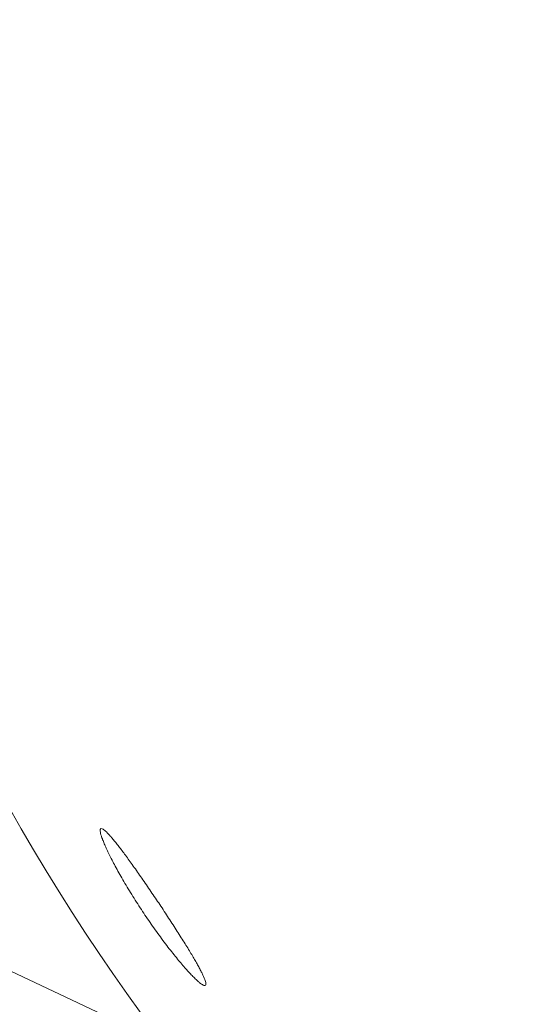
# Model space of a CAD drawing. Header units: inches. Extents: x 382808 to 408593, y -18409 to -9482.
# Tile 215 of 256: x 399359.963 to 399360.649, y -12597.078 to -12595.772. Entities that reach past the tile are written whole.
import ezdxf

# ---------------------------------------------------------------- set-up
doc = ezdxf.new("R2010")
doc.units = ezdxf.units.IN
doc.header["$LTSCALE"] = 2
doc.header["$MEASUREMENT"] = 0
doc.layers.add('!!!LOZAMET_Nr_pióra__9', color=220, linetype='CONTINUOUS', lineweight=0)

msp = doc.modelspace()

# ---------------------------------------------------------------- linework, layer by layer
at = {"layer": '!!!LOZAMET_Nr_pióra__9', "color": 7, "linetype": 'Continuous', "lineweight": 0}
for p, q in [((399371.8453, -12602.6479), (399298.4899, -12568.0259)), ((399360.0703, -12596.8464), (399360.0702, -12596.8477)), ((399360.0702, -12596.8477), (399360.0702, -12596.8488)), ((399360.0702, -12596.8488), (399360.0704, -12596.8501)), ((399360.0709, -12596.8454), (399360.0703, -12596.8464)), ((399360.0704, -12596.8501), (399360.0707, -12596.8517)), ((399360.0707, -12596.8517), (399360.0712, -12596.8534)), ((399360.0712, -12596.8534), (399360.0718, -12596.8554)), ((399360.0729, -12596.8455), (399360.0719, -12596.8453)), ((399360.0741, -12596.8462), (399360.0729, -12596.8455)), ((399360.075, -12596.8469), (399360.0741, -12596.8462)), ((399360.0761, -12596.8477), (399360.075, -12596.8469)), ((399360.0772, -12596.8487), (399360.0761, -12596.8477)), ((399360.0785, -12596.8498), (399360.0772, -12596.8487)), ((399360.0798, -12596.8512), (399360.0785, -12596.8498)), ((399360.0805, -12596.8519), (399360.0798, -12596.8512)), ((399360.0813, -12596.8527), (399360.0805, -12596.8519)), ((399360.082, -12596.8535), (399360.0813, -12596.8527)), ((399360.0828, -12596.8544), (399360.082, -12596.8535)), ((399360.0718, -12596.8554), (399360.0721, -12596.8565)), ((399360.0721, -12596.8565), (399360.0725, -12596.8576)), ((399360.0725, -12596.8576), (399360.073, -12596.8588)), ((399360.073, -12596.8588), (399360.0734, -12596.86)), ((399360.0734, -12596.86), (399360.0739, -12596.8613)), ((399360.0739, -12596.8613), (399360.0744, -12596.8626)), ((399360.0744, -12596.8626), (399360.075, -12596.8639)), ((399360.075, -12596.8639), (399360.0756, -12596.8654)), ((399360.0756, -12596.8654), (399360.0762, -12596.8668)), ((399360.0762, -12596.8668), (399360.0768, -12596.8683)), ((399360.0836, -12596.8553), (399360.0828, -12596.8544)), ((399360.0845, -12596.8562), (399360.0836, -12596.8553)), ((399360.0853, -12596.8572), (399360.0845, -12596.8562)), ((399360.0862, -12596.8582), (399360.0853, -12596.8572)), ((399360.0871, -12596.8593), (399360.0862, -12596.8582)), ((399360.088, -12596.8604), (399360.0871, -12596.8593)), ((399360.0889, -12596.8615), (399360.088, -12596.8604)), ((399360.0899, -12596.8627), (399360.0889, -12596.8615)), ((399360.0908, -12596.8639), (399360.0899, -12596.8627)), ((399360.0918, -12596.8651), (399360.0908, -12596.8639)), ((399360.0928, -12596.8664), (399360.0918, -12596.8651)), ((399360.0938, -12596.8677), (399360.0928, -12596.8664)), ((399360.0768, -12596.8683), (399360.0775, -12596.8698)), ((399360.0775, -12596.8698), (399360.0782, -12596.8714)), ((399360.0782, -12596.8714), (399360.079, -12596.873)), ((399360.079, -12596.873), (399360.0797, -12596.8746)), ((399360.0797, -12596.8746), (399360.0805, -12596.8763)), ((399360.0805, -12596.8763), (399360.0813, -12596.878)), ((399360.0813, -12596.878), (399360.0822, -12596.8797)), ((399360.0822, -12596.8797), (399360.083, -12596.8815)), ((399360.0949, -12596.869), (399360.0938, -12596.8677)), ((399360.0959, -12596.8703), (399360.0949, -12596.869)), ((399360.097, -12596.8717), (399360.0959, -12596.8703)), ((399360.098, -12596.8731), (399360.097, -12596.8717)), ((399360.0991, -12596.8746), (399360.098, -12596.8731)), ((399360.1002, -12596.876), (399360.0991, -12596.8746)), ((399360.1014, -12596.8776), (399360.1002, -12596.876)), ((399360.1025, -12596.8791), (399360.1014, -12596.8776)), ((399360.1037, -12596.8807), (399360.1025, -12596.8791)), ((399360.083, -12596.8815), (399360.0839, -12596.8833)), ((399360.0839, -12596.8833), (399360.0849, -12596.8852)), ((399360.0849, -12596.8852), (399360.0859, -12596.8871)), ((399360.0859, -12596.8871), (399360.0869, -12596.889)), ((399360.0869, -12596.889), (399360.0879, -12596.891)), ((399360.0879, -12596.891), (399360.089, -12596.8931)), ((399360.089, -12596.8931), (399360.0901, -12596.8952)), ((399360.1049, -12596.8824), (399360.1037, -12596.8807)), ((399360.1062, -12596.8841), (399360.1049, -12596.8824)), ((399360.1074, -12596.8858), (399360.1062, -12596.8841)), ((399360.1087, -12596.8876), (399360.1074, -12596.8858)), ((399360.11, -12596.8894), (399360.1087, -12596.8876)), ((399360.1114, -12596.8912), (399360.11, -12596.8894)), ((399360.1127, -12596.8931), (399360.1114, -12596.8912)), ((399360.1141, -12596.895), (399360.1127, -12596.8931)), ((399360.0901, -12596.8952), (399360.0913, -12596.8973)), ((399360.0913, -12596.8973), (399360.0925, -12596.8995)), ((399360.0925, -12596.8995), (399360.0937, -12596.9017)), ((399360.0937, -12596.9017), (399360.0949, -12596.9039)), ((399360.0949, -12596.9039), (399360.0962, -12596.9062)), ((399360.0962, -12596.9062), (399360.0975, -12596.9085)), ((399360.1154, -12596.8969), (399360.1141, -12596.895)), ((399360.1168, -12596.8989), (399360.1154, -12596.8969)), ((399360.1182, -12596.9009), (399360.1168, -12596.8989)), ((399360.1197, -12596.9029), (399360.1182, -12596.9009)), ((399360.1211, -12596.9049), (399360.1197, -12596.9029)), ((399360.1225, -12596.907), (399360.1211, -12596.9049)), ((399360.0975, -12596.9085), (399360.0989, -12596.9108)), ((399360.0989, -12596.9108), (399360.1002, -12596.9132)), ((399360.1002, -12596.9132), (399360.1016, -12596.9156)), ((399360.1016, -12596.9156), (399360.103, -12596.918)), ((399360.103, -12596.918), (399360.1045, -12596.9204)), ((399360.124, -12596.9091), (399360.1225, -12596.907)), ((399360.1255, -12596.9112), (399360.124, -12596.9091)), ((399360.1269, -12596.9133), (399360.1255, -12596.9112)), ((399360.1284, -12596.9155), (399360.1269, -12596.9133)), ((399360.1299, -12596.9176), (399360.1284, -12596.9155)), ((399360.1314, -12596.9198), (399360.1299, -12596.9176)), ((399360.1045, -12596.9204), (399360.106, -12596.9229)), ((399360.106, -12596.9229), (399360.1074, -12596.9254)), ((399360.1074, -12596.9254), (399360.1089, -12596.9278)), ((399360.1089, -12596.9278), (399360.1105, -12596.9303)), ((399360.1105, -12596.9303), (399360.112, -12596.9328)), ((399360.1329, -12596.922), (399360.1314, -12596.9198)), ((399360.1344, -12596.9242), (399360.1329, -12596.922)), ((399360.1359, -12596.9264), (399360.1344, -12596.9242)), ((399360.1374, -12596.9286), (399360.1359, -12596.9264)), ((399360.1389, -12596.9308), (399360.1374, -12596.9286)), ((399360.1404, -12596.933), (399360.1389, -12596.9308)), ((399360.112, -12596.9328), (399360.1136, -12596.9353)), ((399360.1136, -12596.9353), (399360.1152, -12596.9378)), ((399360.1152, -12596.9378), (399360.1167, -12596.9403)), ((399360.1167, -12596.9403), (399360.1183, -12596.9428)), ((399360.1183, -12596.9428), (399360.1199, -12596.9453)), ((399360.1199, -12596.9453), (399360.1215, -12596.9478)), ((399360.1419, -12596.9353), (399360.1404, -12596.933)), ((399360.1434, -12596.9375), (399360.1419, -12596.9353)), ((399360.1449, -12596.9397), (399360.1434, -12596.9375)), ((399360.1464, -12596.9419), (399360.1449, -12596.9397)), ((399360.1478, -12596.944), (399360.1464, -12596.9419)), ((399360.1493, -12596.9462), (399360.1478, -12596.944)), ((399360.1215, -12596.9478), (399360.1232, -12596.9503)), ((399360.1232, -12596.9503), (399360.1248, -12596.9528)), ((399360.1248, -12596.9528), (399360.1264, -12596.9552)), ((399360.1264, -12596.9552), (399360.128, -12596.9576)), ((399360.128, -12596.9576), (399360.1296, -12596.9601)), ((399360.1507, -12596.9484), (399360.1493, -12596.9462)), ((399360.1522, -12596.9506), (399360.1507, -12596.9484)), ((399360.1537, -12596.9528), (399360.1522, -12596.9506)), ((399360.1551, -12596.9551), (399360.1537, -12596.9528)), ((399360.1566, -12596.9573), (399360.1551, -12596.9551)), ((399360.1581, -12596.9595), (399360.1566, -12596.9573)), ((399360.1296, -12596.9601), (399360.1313, -12596.9625)), ((399360.1313, -12596.9625), (399360.1329, -12596.9649)), ((399360.1329, -12596.9649), (399360.1346, -12596.9674)), ((399360.1346, -12596.9674), (399360.1363, -12596.9698)), ((399360.1363, -12596.9698), (399360.138, -12596.9722)), ((399360.1595, -12596.9618), (399360.1581, -12596.9595)), ((399360.161, -12596.964), (399360.1595, -12596.9618)), ((399360.1625, -12596.9662), (399360.161, -12596.964)), ((399360.1639, -12596.9684), (399360.1625, -12596.9662)), ((399360.1654, -12596.9707), (399360.1639, -12596.9684)), ((399360.1668, -12596.9729), (399360.1654, -12596.9707)), ((399360.138, -12596.9722), (399360.1397, -12596.9747)), ((399360.1397, -12596.9747), (399360.1414, -12596.9771)), ((399360.1414, -12596.9771), (399360.1431, -12596.9795)), ((399360.1431, -12596.9795), (399360.1448, -12596.9819)), ((399360.1448, -12596.9819), (399360.1465, -12596.9843)), ((399360.1465, -12596.9843), (399360.1482, -12596.9866)), ((399360.1682, -12596.9751), (399360.1668, -12596.9729)), ((399360.1696, -12596.9773), (399360.1682, -12596.9751)), ((399360.171, -12596.9794), (399360.1696, -12596.9773)), ((399360.1724, -12596.9816), (399360.171, -12596.9794)), ((399360.1738, -12596.9837), (399360.1724, -12596.9816)), ((399360.1751, -12596.9858), (399360.1738, -12596.9837)), ((399360.1482, -12596.9866), (399360.15, -12596.989)), ((399360.15, -12596.989), (399360.1517, -12596.9913)), ((399360.1517, -12596.9913), (399360.1534, -12596.9936)), ((399360.1534, -12596.9936), (399360.1551, -12596.9959)), ((399360.1551, -12596.9959), (399360.1568, -12596.9981)), ((399360.1764, -12596.9879), (399360.1751, -12596.9858)), ((399360.1777, -12596.99), (399360.1764, -12596.9879)), ((399360.179, -12596.992), (399360.1777, -12596.99)), ((399360.1803, -12596.994), (399360.179, -12596.992)), ((399360.1815, -12596.996), (399360.1803, -12596.994)), ((399360.1827, -12596.998), (399360.1815, -12596.996)), ((399360.1568, -12596.9981), (399360.1584, -12597.0003)), ((399360.1584, -12597.0003), (399360.1601, -12597.0025)), ((399360.1601, -12597.0025), (399360.1617, -12597.0046)), ((399360.1617, -12597.0046), (399360.1634, -12597.0067)), ((399360.1634, -12597.0067), (399360.165, -12597.0087)), ((399360.165, -12597.0087), (399360.1666, -12597.0107)), ((399360.1666, -12597.0107), (399360.1682, -12597.0127)), ((399360.1839, -12596.9999), (399360.1827, -12596.998)), ((399360.1851, -12597.0018), (399360.1839, -12596.9999)), ((399360.1863, -12597.0037), (399360.1851, -12597.0018)), ((399360.1874, -12597.0055), (399360.1863, -12597.0037)), ((399360.1885, -12597.0073), (399360.1874, -12597.0055)), ((399360.1895, -12597.0091), (399360.1885, -12597.0073)), ((399360.1906, -12597.0108), (399360.1895, -12597.0091)), ((399360.1916, -12597.0125), (399360.1906, -12597.0108)), ((399360.1682, -12597.0127), (399360.1697, -12597.0146)), ((399360.1697, -12597.0146), (399360.1712, -12597.0165)), ((399360.1712, -12597.0165), (399360.1727, -12597.0184)), ((399360.1727, -12597.0184), (399360.1742, -12597.0201)), ((399360.1742, -12597.0201), (399360.1757, -12597.0219)), ((399360.1757, -12597.0219), (399360.1771, -12597.0236)), ((399360.1771, -12597.0236), (399360.1785, -12597.0252)), ((399360.1926, -12597.0142), (399360.1916, -12597.0125)), ((399360.1935, -12597.0158), (399360.1926, -12597.0142)), ((399360.1944, -12597.0173), (399360.1935, -12597.0158)), ((399360.1953, -12597.0189), (399360.1944, -12597.0173)), ((399360.1962, -12597.0204), (399360.1953, -12597.0189)), ((399360.197, -12597.0218), (399360.1962, -12597.0204)), ((399360.1979, -12597.0233), (399360.197, -12597.0218)), ((399360.1987, -12597.0247), (399360.1979, -12597.0233)), ((399360.1785, -12597.0252), (399360.1798, -12597.0268)), ((399360.1798, -12597.0268), (399360.1811, -12597.0283)), ((399360.1811, -12597.0283), (399360.1824, -12597.0298)), ((399360.1824, -12597.0298), (399360.1837, -12597.0312)), ((399360.1837, -12597.0312), (399360.185, -12597.0326)), ((399360.185, -12597.0326), (399360.1862, -12597.034)), ((399360.1862, -12597.034), (399360.1874, -12597.0353)), ((399360.1874, -12597.0353), (399360.1886, -12597.0366)), ((399360.1886, -12597.0366), (399360.1898, -12597.0379)), ((399360.1995, -12597.0262), (399360.1987, -12597.0247)), ((399360.2002, -12597.0275), (399360.1995, -12597.0262)), ((399360.201, -12597.0289), (399360.2002, -12597.0275)), ((399360.2017, -12597.0302), (399360.201, -12597.0289)), ((399360.2024, -12597.0315), (399360.2017, -12597.0302)), ((399360.203, -12597.0328), (399360.2024, -12597.0315)), ((399360.2037, -12597.034), (399360.203, -12597.0328)), ((399360.2043, -12597.0352), (399360.2037, -12597.034)), ((399360.2049, -12597.0364), (399360.2043, -12597.0352)), ((399360.2055, -12597.0375), (399360.2049, -12597.0364)), ((399360.1898, -12597.0379), (399360.191, -12597.0391)), ((399360.191, -12597.0391), (399360.1921, -12597.0403)), ((399360.1921, -12597.0403), (399360.1932, -12597.0414)), ((399360.1932, -12597.0414), (399360.1943, -12597.0425)), ((399360.1943, -12597.0425), (399360.1953, -12597.0435)), ((399360.1953, -12597.0435), (399360.1963, -12597.0445)), ((399360.1963, -12597.0445), (399360.1973, -12597.0454)), ((399360.1973, -12597.0454), (399360.1983, -12597.0463)), ((399360.1983, -12597.0463), (399360.1992, -12597.0472)), ((399360.1992, -12597.0472), (399360.2001, -12597.048)), ((399360.2001, -12597.048), (399360.2009, -12597.0487)), ((399360.2009, -12597.0487), (399360.2017, -12597.0494)), ((399360.2017, -12597.0494), (399360.2033, -12597.0506)), ((399360.206, -12597.0386), (399360.2055, -12597.0375)), ((399360.2065, -12597.0397), (399360.206, -12597.0386)), ((399360.207, -12597.0407), (399360.2065, -12597.0397)), ((399360.2074, -12597.0417), (399360.207, -12597.0407)), ((399360.2082, -12597.0436), (399360.2074, -12597.0417)), ((399360.2089, -12597.0453), (399360.2082, -12597.0436)), ((399360.2094, -12597.0468), (399360.2089, -12597.0453)), ((399360.2099, -12597.0482), (399360.2094, -12597.0468)), ((399360.2102, -12597.0494), (399360.2099, -12597.0482)), ((399360.2104, -12597.0509), (399360.2102, -12597.0494)), ((399360.2033, -12597.0506), (399360.2046, -12597.0516)), ((399360.2046, -12597.0516), (399360.2059, -12597.0523)), ((399360.2059, -12597.0523), (399360.207, -12597.0529)), ((399360.207, -12597.0529), (399360.2079, -12597.0533)), ((399360.2079, -12597.0533), (399360.209, -12597.0535)), ((399360.2099, -12597.0533), (399360.2104, -12597.0521)), ((399360.2104, -12597.0521), (399360.2104, -12597.0509))]:
    msp.add_line(p, q, dxfattribs=at)
for radius in [3.435, 2.9873, 2.695]:
    msp.add_circle((399362.3034, -12595.5041), radius, dxfattribs=at)
for radius, start, end in [(4.8, 66.5703, 293.4297), (4.75, 11.4482, 348.5518), (3.045, 5.3512, 354.6488), (6.2, 182.84561, 267.14136)]:
    msp.add_arc((399362.3034, -12595.5041), radius, start, end, dxfattribs=at)

doc.saveas('drawing.dxf')
